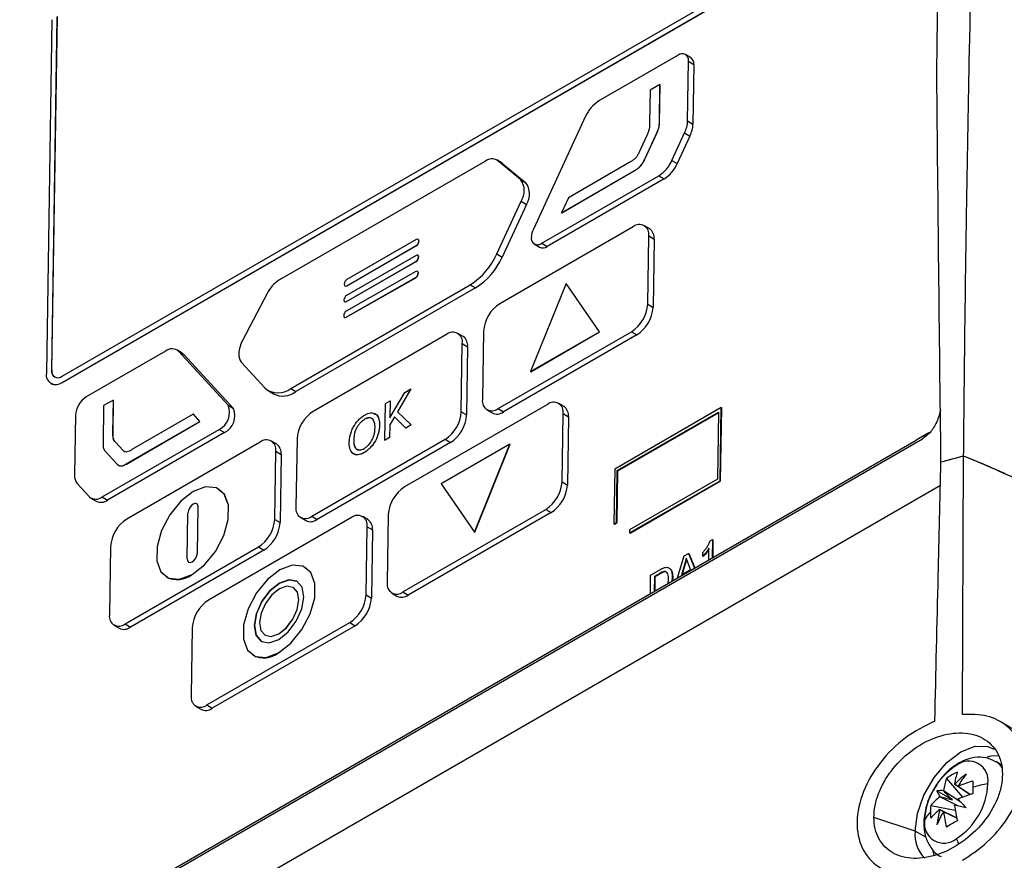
# Model space of a CAD drawing. Header units: millimetres. Extents: x 12 to 1209, y -252 to 1182.
# Tile 40 of 162: x 855 to 920, y 51 to 106. Entities that reach past the tile are written whole.
import ezdxf

# ---------------------------------------------------------------- set-up
doc = ezdxf.new("R2010")
doc.units = ezdxf.units.MM

msp = doc.modelspace()

# ---------------------------------------------------------------- linework, layer by layer
at = {"color": 7, "linetype": 'Continuous', "lineweight": 25}
for p, q in [((857.355, 82.317), (900.488, 107.218)), ((857.361, 82.722), (900.495, 107.623)), ((857.362, 82.313), (900.495, 107.214)), ((857.024, 106.593), (856.666, 83.123)), ((856.673, 83.119), (857.031, 106.588)), ((856.671, 106.389), (856.313, 82.919)), ((898.241, 104.03), (892.985, 100.996)), ((899.095, 103.868), (898.741, 104.079)), ((898.875, 99.674), (898.936, 103.629)), ((898.936, 103.629), (899.289, 103.418)), ((899.289, 103.418), (899.229, 99.463)), ((897.04, 102.086), (896.385, 101.706)), ((897, 99.505), (897.04, 102.086)), ((897.007, 99.5), (897.047, 102.081)), ((897.04, 102.086), (897.047, 102.081)), ((896.385, 101.706), (896.352, 99.537)), ((892.108, 99.977), (888.638, 92.49)), ((897, 99.505), (897.007, 99.5)), ((898.875, 99.674), (899.229, 99.463)), ((896.168, 98.701), (895.633, 97.548)), ((896.031, 97.141), (896.852, 98.913)), ((896.038, 97.137), (896.859, 98.909)), ((896.852, 98.913), (896.859, 98.909)), ((897.835, 97.052), (898.674, 98.87)), ((898.674, 98.87), (899.028, 98.658)), ((899.028, 98.658), (898.188, 96.841)), ((885.452, 97.007), (871.78, 89.115)), ((886.556, 96.87), (886.203, 97.081)), ((887.793, 95.779), (886.263, 97.039)), ((886.263, 97.039), (886.616, 96.828)), ((886.556, 96.87), (886.616, 96.828)), ((886.616, 96.828), (888.146, 95.568)), ((895.032, 96.922), (890.963, 94.57)), ((896.031, 97.141), (896.038, 97.137)), ((897.835, 97.052), (898.188, 96.841)), ((890.512, 93.579), (895.388, 96.394)), ((890.519, 93.575), (895.396, 96.39)), ((895.388, 96.394), (895.396, 96.39)), ((887.793, 95.779), (888.146, 95.568)), ((889.198, 91.551), (896.957, 96.03)), ((897.31, 95.819), (889.551, 91.34)), ((896.957, 96.03), (897.31, 95.819)), ((886.211, 90.844), (887.824, 94.343)), ((888.178, 94.132), (886.564, 90.633)), ((887.824, 94.343), (888.178, 94.132)), ((890.963, 94.57), (890.512, 93.579)), ((890.512, 93.579), (890.519, 93.575)), ((895.257, 92.64), (886.407, 87.531)), ((896.362, 92.503), (896.008, 92.714)), ((880.867, 91.795), (876.257, 89.134)), ((880.995, 91.803), (880.988, 91.807)), ((881.034, 91.683), (881.034, 91.699)), ((881.034, 91.699), (881.041, 91.695)), ((881.034, 91.683), (881.041, 91.679)), ((881.041, 91.679), (881.041, 91.695)), ((888.697, 91.502), (889.05, 91.291)), ((889.198, 91.551), (889.551, 91.34)), ((896.23, 87.506), (896.3, 92.039)), ((896.3, 92.039), (896.653, 91.827)), ((896.653, 91.827), (896.584, 87.295)), ((876.251, 88.729), (880.861, 91.391)), ((876.258, 88.725), (880.868, 91.386)), ((880.861, 91.391), (880.868, 91.386)), ((886.211, 90.844), (886.564, 90.633)), ((876.235, 87.677), (880.845, 90.339)), ((880.851, 90.743), (876.241, 88.082)), ((876.242, 87.673), (880.852, 90.334)), ((880.845, 90.339), (880.852, 90.334)), ((880.979, 90.751), (880.972, 90.755)), ((881.018, 90.631), (881.018, 90.647)), ((881.018, 90.647), (881.025, 90.643)), ((881.018, 90.631), (881.025, 90.627)), ((881.025, 90.627), (881.025, 90.643)), ((880.831, 89.672), (876.221, 87.043)), ((880.957, 89.679), (880.95, 89.684)), ((880.996, 89.558), (880.996, 89.574)), ((880.996, 89.574), (881.003, 89.57)), ((880.996, 89.558), (881.003, 89.554)), ((881.003, 89.554), (881.003, 89.57)), ((876.212, 86.637), (880.822, 89.266)), ((876.219, 86.633), (880.829, 89.262)), ((880.822, 89.266), (880.829, 89.262)), ((872.53, 81.913), (884.453, 88.797)), ((884.807, 88.585), (872.883, 81.702)), ((876.084, 88.842), (876.084, 88.825)), ((876.131, 88.717), (876.138, 88.713)), ((876.251, 88.729), (876.258, 88.725)), ((884.453, 88.797), (884.807, 88.585)), ((890.807, 88.872), (888.455, 83.03)), ((893.02, 85.665), (890.807, 88.872)), ((890.807, 88.872), (890.814, 88.868)), ((893.027, 85.661), (890.814, 88.868)), ((870.96, 88.209), (869.348, 85.137)), ((876.068, 87.79), (876.068, 87.773)), ((876.115, 87.665), (876.122, 87.661)), ((876.235, 87.677), (876.242, 87.673)), ((896.23, 87.506), (896.584, 87.295)), ((876.047, 86.752), (876.047, 86.735)), ((876.093, 86.626), (876.1, 86.622)), ((876.212, 86.637), (876.219, 86.633)), ((885.328, 85.705), (885.259, 81.172)), ((886.301, 80.571), (895.151, 85.68)), ((888.455, 83.03), (893.02, 85.665)), ((888.462, 83.025), (893.027, 85.661)), ((893.02, 85.665), (893.027, 85.661)), ((895.151, 85.68), (895.505, 85.469)), ((882.88, 85.495), (874.029, 80.386)), ((883.984, 85.357), (883.631, 85.569)), ((895.505, 85.469), (886.654, 80.36)), ((864.222, 84.392), (858.966, 81.358)), ((865.326, 84.254), (864.973, 84.465)), ((868.385, 80.798), (865.083, 84.376)), ((865.083, 84.376), (865.436, 84.165)), ((883.853, 80.361), (883.922, 84.893)), ((883.922, 84.893), (884.275, 84.682)), ((884.275, 84.682), (884.206, 80.15)), ((865.436, 84.165), (868.738, 80.587)), ((856.673, 83.119), (856.666, 83.123)), ((869.269, 83.633), (870.804, 81.95)), ((888.455, 83.03), (888.462, 83.025)), ((856.604, 82.244), (856.611, 82.24)), ((857.355, 82.317), (857.362, 82.313)), ((871.028, 81.766), (871.382, 81.555)), ((872.53, 81.913), (872.883, 81.702)), ((880.514, 81.883), (879.612, 80.357)), ((880.514, 81.883), (879.612, 80.357)), ((880.104, 81.647), (880.514, 81.883)), ((880.514, 81.883), (880.514, 81.883)), ((860.769, 81.145), (860.114, 80.769)), ((860.735, 78.976), (860.769, 81.145)), ((860.742, 78.972), (860.776, 81.141)), ((860.769, 81.145), (860.776, 81.141)), ((878.827, 80.91), (879.127, 81.083)), ((879.109, 79.964), (880.104, 81.647)), ((879.127, 81.083), (879.109, 79.964)), ((879.127, 81.082), (879.11, 79.965)), ((879.127, 81.083), (879.127, 81.082)), ((860.114, 80.769), (860.075, 78.188)), ((868.385, 80.798), (868.738, 80.587)), ((878.79, 78.482), (878.827, 80.91)), ((889.572, 80.848), (880.087, 75.372)), ((885.55, 80.497), (885.904, 80.286)), ((886.301, 80.571), (886.654, 80.36)), ((890.676, 80.71), (890.323, 80.921)), ((901.106, 80.646), (894.035, 76.564)), ((901.032, 75.79), (901.106, 80.646)), ((901.067, 75.769), (901.141, 80.625)), ((901.106, 80.646), (901.141, 80.625)), ((858.247, 80.14), (858.186, 76.185)), ((866.068, 80.199), (861.998, 77.852)), ((866.496, 79.715), (866.068, 80.199)), ((866.068, 80.199), (866.075, 80.194)), ((866.503, 79.711), (866.075, 80.194)), ((877.44, 79.862), (877.44, 79.862)), ((879.419, 80.03), (879.102, 79.495)), ((879.419, 80.03), (879.103, 79.495)), ((880.162, 79.274), (879.419, 80.03)), ((879.612, 80.357), (880.532, 79.486)), ((879.612, 80.357), (880.531, 79.487)), ((879.612, 80.357), (879.612, 80.357)), ((883.853, 80.361), (884.206, 80.15)), ((890.545, 75.714), (890.614, 80.246)), ((890.614, 80.246), (890.967, 80.035)), ((890.967, 80.035), (890.898, 75.503)), ((894.209, 76.464), (900.926, 80.342)), ((894.244, 76.442), (900.925, 80.3)), ((900.926, 80.342), (900.858, 75.89)), ((860.027, 74.711), (867.786, 79.19)), ((861.62, 76.9), (866.496, 79.715)), ((861.627, 76.896), (866.503, 79.711)), ((866.496, 79.715), (866.503, 79.711)), ((867.786, 79.19), (868.139, 78.979)), ((878.428, 79.472), (878.429, 79.472)), ((879.102, 79.495), (879.089, 78.655)), ((879.103, 79.495), (879.09, 78.654)), ((879.102, 79.495), (879.103, 79.495)), ((880.531, 79.487), (880.162, 79.274)), ((880.162, 79.274), (880.163, 79.274)), ((880.532, 79.486), (880.163, 79.274)), ((880.531, 79.487), (880.532, 79.486)), ((780.965, 1.502), (914.462, 78.569)), ((782.739, 2.677), (914.047, 78.479)), ((868.139, 78.979), (860.38, 74.5)), ((860.735, 78.976), (860.742, 78.972)), ((871.607, 78.212), (871.253, 78.423)), ((872.95, 78.559), (872.881, 74.027)), ((873.923, 73.425), (882.774, 78.535)), ((876.714, 78.451), (876.715, 78.451)), ((879.089, 78.655), (878.79, 78.482)), ((878.79, 78.482), (878.791, 78.482)), ((879.09, 78.654), (878.791, 78.482)), ((879.089, 78.655), (879.09, 78.654)), ((882.774, 78.535), (883.127, 78.323)), ((914.894, 78.969), (914.047, 78.479)), ((914.462, 78.569), (914.894, 78.969)), ((861.407, 77.79), (860.897, 78.34)), ((860.897, 78.34), (860.904, 78.336)), ((861.414, 77.786), (860.904, 78.336)), ((861.407, 77.79), (861.414, 77.786)), ((870.502, 78.349), (861.652, 73.24)), ((883.127, 78.323), (874.277, 73.214)), ((887.086, 78.214), (882.521, 75.579)), ((884.735, 72.372), (887.086, 78.214)), ((884.742, 72.368), (887.094, 78.21)), ((887.086, 78.214), (887.094, 78.21)), ((860.208, 77.759), (860.989, 76.912)), ((871.475, 73.215), (871.544, 77.748)), ((871.544, 77.748), (871.898, 77.537)), ((871.898, 77.537), (871.829, 73.004)), ((877.403, 77.65), (877.404, 77.65)), ((917.112, 60.277), (917.196, 77.437)), ((861.62, 76.9), (861.627, 76.896)), ((894.035, 76.564), (893.979, 72.922)), ((894.156, 73.024), (894.209, 76.464)), ((894.209, 76.464), (894.244, 76.442)), ((894.192, 73.003), (894.244, 76.442)), ((900.858, 75.89), (895.025, 72.523)), ((779.742, -2.968), (915.652, 75.491)), ((779.742, -2.968), (915.652, 75.491)), ((858.366, 75.6), (859.165, 74.729)), ((867.768, 75.233), (867.767, 75.234)), ((882.521, 75.579), (884.735, 72.372)), ((890.545, 75.714), (890.898, 75.503)), ((895.022, 72.32), (901.032, 75.79)), ((895.057, 72.299), (901.067, 75.769)), ((901.032, 75.79), (901.067, 75.769)), ((859.276, 74.637), (859.629, 74.426)), ((860.027, 74.711), (860.38, 74.5)), ((866.052, 74.226), (866.053, 74.225)), ((866.293, 74.249), (866.293, 74.249)), ((866.339, 70.989), (866.386, 74.033)), ((879.981, 68.412), (889.466, 73.887)), ((889.466, 73.887), (889.819, 73.676)), ((865.661, 70.597), (865.707, 73.641)), ((865.661, 70.596), (865.708, 73.641)), ((865.707, 73.641), (865.708, 73.641)), ((876.56, 73.336), (867.076, 67.861)), ((871.475, 73.215), (871.829, 73.004)), ((873.173, 73.352), (873.526, 73.14)), ((873.923, 73.425), (874.277, 73.214)), ((877.664, 73.199), (877.311, 73.41)), ((879.008, 73.546), (878.939, 69.014)), ((889.819, 73.676), (880.335, 68.201)), ((877.533, 68.202), (877.602, 72.735)), ((877.602, 72.735), (877.956, 72.523)), ((893.979, 72.922), (894.156, 73.024)), ((893.979, 72.922), (894.015, 72.901)), ((894.015, 72.901), (894.192, 73.003)), ((894.156, 73.024), (894.192, 73.003)), ((877.956, 72.523), (877.887, 67.991)), ((884.735, 72.372), (884.742, 72.368)), ((895.025, 72.523), (895.022, 72.32)), ((895.022, 72.32), (895.057, 72.299)), ((900.377, 71.802), (900.523, 71.887)), ((900.523, 71.887), (900.504, 70.662)), ((900.523, 71.887), (900.558, 71.866)), ((860.573, 71.414), (860.504, 66.882)), ((861.546, 66.28), (870.396, 71.389)), ((870.396, 71.389), (870.75, 71.178)), ((900.278, 70.531), (900.29, 71.309)), ((900.558, 71.866), (900.54, 70.682)), ((870.75, 71.178), (861.899, 66.069)), ((865.661, 70.597), (865.661, 70.596)), ((898.205, 69.334), (898.649, 70.805)), ((898.649, 70.805), (898.93, 70.967)), ((898.93, 70.967), (899.336, 69.987)), ((898.93, 70.967), (898.965, 70.946)), ((898.965, 70.946), (899.358, 70)), ((899.877, 70.775), (899.881, 71.015)), ((899.877, 70.775), (899.913, 70.754)), ((865.754, 70.381), (865.755, 70.38)), ((873.509, 70.037), (873.508, 70.038)), ((897.592, 70.022), (897.628, 70.001)), ((898.659, 70.209), (898.47, 69.544)), ((898.695, 70.188), (898.519, 69.573)), ((898.659, 70.209), (898.695, 70.188)), ((899.073, 69.893), (898.91, 70.325)), ((864.28, 69.396), (864.28, 69.396)), ((865.981, 69.563), (865.982, 69.563)), ((896.402, 68.294), (896.421, 69.519)), ((896.421, 69.519), (897.026, 69.868)), ((896.667, 69.429), (896.652, 68.437)), ((897.025, 69.636), (896.667, 69.429)), ((896.667, 69.429), (896.702, 69.408)), ((896.702, 69.408), (896.688, 68.458)), ((897.06, 69.615), (896.702, 69.408)), ((897.025, 69.636), (897.06, 69.615)), ((897.317, 69.763), (897.352, 69.742)), ((897.856, 69.355), (897.825, 69.115)), ((897.856, 69.355), (897.892, 69.334)), ((897.892, 69.334), (897.866, 69.139)), ((898.47, 69.544), (899.073, 69.893)), ((871.793, 68.996), (871.793, 68.996)), ((872.709, 68.698), (872.708, 68.699)), ((872.955, 69.11), (872.954, 69.111)), ((897.585, 68.976), (897.607, 69.216)), ((877.533, 68.202), (877.887, 67.991)), ((879.23, 68.339), (879.584, 68.127)), ((879.981, 68.412), (880.335, 68.201)), ((860.795, 66.206), (861.148, 65.995)), ((861.546, 66.28), (861.899, 66.069)), ((865.997, 66.035), (865.927, 61.502)), ((866.97, 60.901), (876.454, 66.376)), ((876.807, 66.165), (867.323, 60.69)), ((876.454, 66.376), (876.807, 66.165)), ((870.82, 65.539), (870.821, 65.539)), ((871.741, 65.63), (871.742, 65.629)), ((870.574, 65.127), (870.575, 65.127)), ((870.02, 64.2), (870.021, 64.2)), ((871.722, 64.367), (871.723, 64.367)), ((866.219, 60.827), (866.572, 60.616)), ((866.97, 60.901), (867.323, 60.69)), ((924.303, 56.962), (919.686, 59.761)), ((919.548, 57.027), (919.336, 57.15)), ((919.754, 56.878), (919.548, 57.027)), ((916.049, 56.027), (917.129, 54.782)), ((917.633, 54.946), (916.591, 55.649)), ((916.606, 55.647), (916.83, 55.507)), ((916.459, 54.596), (915.417, 55.198)), ((915.862, 55.228), (916.999, 54.462)), ((916.84, 55.505), (917.649, 54.952)), ((916.847, 54.195), (915.613, 54.797)), ((915.015, 54.236), (916.633, 53.923)), ((915.613, 53.956), (916.743, 53.405)), ((915.92, 53.784), (915.622, 53.944)), ((916.746, 53.388), (915.862, 53.812)), ((913.974, 52.518), (911.236, 53.43)), ((914.68, 52.138), (913.974, 52.518))]:
    msp.add_line(p, q, dxfattribs=at)
at = {"color": 7, "linetype": 'Continuous', "lineweight": 25, "flags": 128}
for points in [[(865.326, 84.254), (865.359, 84.233), (865.436, 84.165)], [(865.981, 69.563), (866.806, 70.204), (867.537, 71.099), (868.084, 72.141), (868.384, 73.204), (868.398, 74.16), (868.126, 74.893), (867.601, 75.315), (866.885, 75.375), (866.065, 75.067)], [(865.982, 69.563), (866.807, 70.204), (867.537, 71.099), (868.085, 72.141), (868.384, 73.204), (868.399, 74.159), (868.127, 74.892), (867.768, 75.233)], [(866.065, 75.067), (865.24, 74.426), (864.51, 73.531), (863.962, 72.489), (863.663, 71.426), (863.648, 70.47), (863.92, 69.737), (864.446, 69.315), (865.162, 69.255), (865.981, 69.563)], [(865.661, 70.597), (865.684, 70.463), (865.756, 70.38), (865.865, 70.359), (865.994, 70.404), (866.125, 70.509), (866.236, 70.657), (866.311, 70.825), (866.339, 70.989)], [(865.661, 70.596), (865.685, 70.463), (865.755, 70.38)], [(871.722, 64.367), (872.547, 65.008), (873.277, 65.903), (873.825, 66.945), (874.125, 68.008), (874.139, 68.964), (873.867, 69.697), (873.342, 70.119), (872.626, 70.179), (871.806, 69.871)], [(871.723, 64.367), (872.548, 65.008), (873.278, 65.903), (873.826, 66.945), (874.125, 68.008), (874.14, 68.963), (873.868, 69.696), (873.509, 70.037)], [(871.806, 69.871), (870.981, 69.23), (870.251, 68.335), (869.703, 67.293), (869.404, 66.23), (869.389, 65.274), (869.661, 64.541), (870.187, 64.119), (870.902, 64.059), (871.722, 64.367)], [(871.793, 68.996), (871.163, 68.491), (870.624, 67.777), (870.259, 66.963), (870.124, 66.172), (870.238, 65.525), (870.584, 65.122), (871.11, 65.022), (871.736, 65.241)], [(870.575, 65.127), (870.238, 65.525), (870.124, 66.171), (870.26, 66.962), (870.625, 67.776), (871.164, 68.491), (871.793, 68.996)], [(871.736, 65.241), (872.365, 65.747), (872.904, 66.461), (873.269, 67.275), (873.405, 68.066), (873.291, 68.712), (872.944, 69.116), (872.418, 69.216), (871.793, 68.996)], [(871.741, 65.63), (872.241, 66.031), (872.668, 66.597), (872.958, 67.243), (873.065, 67.87), (872.975, 68.383), (872.7, 68.703), (872.283, 68.782), (871.787, 68.608)], [(871.742, 65.629), (872.242, 66.03), (872.669, 66.597), (872.958, 67.243), (873.066, 67.87), (872.976, 68.382), (872.709, 68.698)], [(871.793, 68.996), (872.419, 69.216), (872.945, 69.116), (872.955, 69.11)], [(871.787, 68.608), (871.287, 68.207), (870.86, 67.641), (870.571, 66.995), (870.463, 66.368), (870.553, 65.855), (870.828, 65.535), (871.245, 65.456), (871.741, 65.63)], [(870.821, 65.539), (870.829, 65.534), (871.246, 65.455), (871.742, 65.629)], [(913.974, 52.518), (914.123, 53.689), (914.555, 54.918), (915.228, 56.084), (916.076, 57.073), (917.017, 57.787), (917.957, 58.158), (918.805, 58.149), (919.22, 57.968)], [(919.561, 57.536), (919.006, 57.498), (918.759, 57.435)], [(919.754, 56.758), (919.6, 56.946), (919.333, 57.152)], [(915.145, 51.21), (915.219, 50.94), (915.234, 50.896)]]:
    msp.add_lwpolyline(points, dxfattribs=at)
at = {"color": 7, "linetype": 'Continuous', "lineweight": 25}
for centre, radius, start, end in [((898.515, 103.704), 0.427, 349.93235, 130.072), ((898.802, 103.475), 0.49, 353.32009, 53.34745), ((894.223, 99.044), 2.312, 122.3944, 156.19401), ((896.839, 99.756), 2.038, 334.22232, 357.69575), ((897.193, 99.545), 2.038, 334.22232, 357.69575), ((885.88, 96.445), 0.707, 57.21678, 127.26501), ((895.717, 97.983), 2.313, 302.39992, 336.26944), ((896.071, 97.772), 2.313, 302.39992, 336.26944), ((886.776, 95.039), 1.258, 326.44334, 36.05417), ((887.129, 94.828), 1.258, 326.44334, 36.05417), ((889.861, 91.897), 1.36, 154.14061, 177.68777), ((895.669, 92.15), 0.64, 349.93235, 130.072), ((895.923, 91.913), 0.735, 353.32009, 53.34745), ((880.66, 91.707), 0.375, 302.47915, 356.36115), ((880.933, 91.717), 0.102, 349.93235, 130.072), ((880.667, 91.702), 0.375, 302.47915, 356.36115), ((880.924, 91.708), 0.118, 353.32009, 53.34745), ((888.923, 91.878), 0.427, 169.93235, 310.072), ((881.974, 92.703), 4.627, 302.40263, 336.30656), ((889.261, 91.716), 0.474, 243.6014, 307.61869), ((880.644, 90.655), 0.375, 302.47915, 356.36115), ((880.917, 90.665), 0.102, 349.93235, 130.072), ((880.651, 90.65), 0.375, 302.47915, 356.36115), ((880.908, 90.656), 0.118, 353.32009, 53.34745), ((882.327, 92.492), 4.627, 302.40263, 336.30656), ((880.622, 89.583), 0.375, 302.28102, 356.16051), ((880.629, 89.579), 0.375, 302.28102, 356.16051), ((880.896, 89.593), 0.102, 349.30727, 129.45775), ((880.886, 89.584), 0.118, 352.98989, 53.20267), ((872.987, 87.196), 2.267, 122.17829, 153.44935), ((876.458, 88.818), 0.375, 122.47915, 176.36115), ((876.185, 88.808), 0.102, 169.93235, 310.072), ((876.188, 88.819), 0.117, 244.61943, 306.60067), ((876.169, 87.755), 0.102, 169.93235, 310.072), ((876.442, 87.766), 0.375, 122.47915, 176.36115), ((876.172, 87.767), 0.117, 244.61943, 306.60067), ((876.421, 86.726), 0.375, 122.4971, 176.14382), ((876.334, 86.844), 0.229, 119.69752, 119.99755), ((887.664, 85.556), 2.341, 122.47915, 176.36115), ((893.894, 87.655), 2.341, 302.47915, 356.36115), ((894.248, 87.444), 2.341, 302.47915, 356.36115), ((876.147, 86.716), 0.102, 169.30727, 309.45775), ((876.151, 86.727), 0.116, 244.48339, 306.26465), ((883.292, 85.005), 0.64, 349.93235, 130.072), ((871.2, 84.12), 2.112, 151.22309, 177.4004), ((883.545, 84.767), 0.735, 353.32009, 53.34745), ((864.643, 83.863), 0.676, 49.38571, 128.49233), ((869.925, 84.153), 0.838, 175.7178, 218.44067), ((857.086, 83.049), 0.427, 169.93235, 310.072), ((857.16, 83.062), 0.49, 173.32009, 233.34745), ((856.943, 82.807), 0.64, 169.93235, 310.072), ((856.925, 82.901), 0.733, 244.61943, 306.60067), ((871.689, 82.969), 1.35, 229.03891, 308.54439), ((872.012, 82.851), 1.442, 244.05516, 307.16494), ((859.804, 80.041), 1.561, 122.47915, 176.36115), ((885.889, 81.061), 0.64, 169.93235, 310.072), ((867.202, 80.323), 1.275, 297.28192, 21.88249), ((867.555, 80.112), 1.275, 297.28192, 21.88249), ((875.287, 78.411), 2.341, 122.47915, 176.36115), ((889.984, 80.358), 0.64, 349.93235, 130.072), ((890.237, 80.12), 0.735, 353.32009, 53.34745), ((881.517, 80.509), 2.341, 302.47915, 356.36115), ((881.87, 80.298), 2.341, 302.47915, 356.36115), ((886.22, 80.923), 0.712, 243.6014, 307.61869), ((870.914, 77.86), 0.64, 349.93235, 130.072), ((871.168, 77.622), 0.735, 353.32009, 53.34745), ((859.021, 76.122), 0.837, 175.70353, 218.53633), ((881.344, 73.398), 2.341, 122.47915, 176.36115), ((888.209, 75.862), 2.341, 302.47915, 356.36115), ((888.562, 75.651), 2.341, 302.47915, 356.36115), ((859.606, 75.239), 0.675, 229.15364, 308.52719), ((859.945, 75.075), 0.721, 244.06329, 307.15681), ((866.455, 73.594), 0.749, 122.47915, 176.36115), ((866.455, 73.593), 0.749, 122.47915, 176.36115), ((866.184, 74.069), 0.205, 349.93235, 130.072), ((866.193, 74.037), 0.234, 64.61943, 126.60067), ((873.511, 73.915), 0.64, 169.93235, 310.072), ((862.909, 71.265), 2.341, 122.47915, 176.36115), ((869.139, 73.364), 2.341, 302.47915, 356.36115), ((873.842, 73.778), 0.712, 243.6014, 307.61869), ((876.972, 72.846), 0.64, 349.93235, 130.072), ((877.226, 72.609), 0.735, 353.32009, 53.34745), ((869.493, 73.153), 2.341, 302.47915, 356.36115), ((864.999, 70.826), 1.601, 243.32872, 307.89137), ((879.569, 68.902), 0.64, 169.93235, 310.072), ((875.197, 68.351), 2.341, 302.47915, 356.36115), ((875.55, 68.14), 2.341, 302.47915, 356.36115), ((879.9, 68.765), 0.712, 243.6014, 307.61869), ((868.333, 65.886), 2.341, 122.47915, 176.36115), ((861.134, 66.77), 0.64, 169.93235, 310.072), ((861.465, 66.632), 0.712, 243.6014, 307.61869), ((870.74, 65.63), 1.601, 243.32872, 307.89137), ((866.558, 61.391), 0.64, 169.93235, 310.072), ((866.889, 61.253), 0.712, 243.6014, 307.61869), ((919.167, 53.033), 4.569, 122.60548, 177.39452), ((917.525, 55.876), 1.298, 350.78596, 129.20329), ((917.092, 56.637), 0.459, 120.25219, 147.71904), ((918.564, 52.512), 4.322, 114.41448, 125.58014), ((920.536, 55.149), 3.977, 160.94251, 172.7771), ((921.414, 51.014), 6.677, 127.3542, 136.05953), ((923.78, 51.501), 8.026, 143.08991, 149.97661), ((919.808, 54.728), 3.977, 160.94251, 172.7771), ((916.548, 55.258), 0.394, 81.61703, 83.82756), ((914.243, 55.876), 4.569, 302.60548, 357.39452), ((919.963, 48.261), 7.888, 105.83196, 113.32458), ((929.622, 55.448), 11.818, 178.04742, 180.0292), ((920.357, 46.457), 9.34, 99.55111, 105.8614), ((915.676, 53.479), 1.739, 84.36132, 98.59216), ((917.036, 55.832), 1.739, 201.39277, 215.62609), ((917.157, 54.203), 1.652, 141.62597, 142.47561), ((916.522, 55.273), 0.394, 36.16344, 38.37367), ((919.963, 47.42), 7.888, 105.83196, 113.32458), ((931.797, 55.447), 13.992, 180.0237, 181.79439), ((918.018, 51.63), 3.977, 127.22027, 139.05585), ((917.148, 54.188), 1.652, 157.52421, 158.37381), ((915.296, 55.257), 1.652, 321.62597, 322.47561), ((849.108, -235.848), 297.849, 76.75243, 76.90192), ((915.304, 55.273), 1.652, 337.52421, 338.37381), ((1131.393, 255.362), 293.813, 223.09094, 223.24249), ((917.22, 51.892), 2.944, 139.1012, 152.73659), ((919.198, 53.821), 4.204, 174.33898, 180.02534), ((919.442, 53.822), 4.448, 180.02696, 185.50372), ((918.018, 50.789), 3.977, 127.22027, 139.05585), ((922.039, 52.096), 6.677, 163.9403, 172.64573), ((922.799, 49.804), 8.025, 150.02336, 156.91043), ((915.931, 54.188), 0.394, 216.16344, 218.37367), ((915.905, 54.203), 0.394, 261.61703, 263.82756), ((923.697, 54.728), 7.888, 186.67283, 194.16595), ((924.425, 55.149), 7.888, 186.67283, 194.16595), ((915.884, 53.033), 1.298, 170.78596, 309.20329), ((922.849, 41.858), 12.881, 118.12666, 121.86797), ((916.174, 52.298), 2.211, 174.30385, 225.11561), ((918.774, 52.799), 2.208, 200.48656, 210.13229)]:
    msp.add_arc(centre, radius, start, end, dxfattribs=at)
for points, knots in [([(920.563, 182.846), (920.039, 182.679), (918.99, 182.344), (917.421, 181.835), (915.852, 181.321), (914.285, 180.802), (912.72, 180.276), (911.156, 179.745), (909.593, 179.208), (908.032, 178.666), (906.473, 178.117), (904.916, 177.563), (903.36, 177.004), (901.806, 176.438), (900.254, 175.867), (898.704, 175.29), (897.157, 174.707), (895.611, 174.118), (894.068, 173.524), (892.527, 172.923), (890.988, 172.317), (889.452, 171.705), (887.919, 171.087), (886.388, 170.463), (884.859, 169.833), (883.334, 169.198), (881.811, 168.556), (880.291, 167.908), (878.775, 167.255), (877.261, 166.596), (875.75, 165.93), (874.243, 165.259), (872.739, 164.582), (871.238, 163.899), (869.741, 163.209), (868.248, 162.514), (866.758, 161.813), (865.271, 161.106), (863.789, 160.393), (862.31, 159.674), (860.835, 158.948), (859.365, 158.217), (857.898, 157.48), (856.436, 156.737), (854.978, 155.987), (853.524, 155.232), (852.075, 154.471), (850.63, 153.703), (849.19, 152.93), (847.754, 152.15), (846.324, 151.365), (844.898, 150.573), (843.477, 149.775), (842.061, 148.972), (840.158, 147.879), (837.786, 146.494), (834.965, 144.809), (832.19, 143.113), (829.459, 141.407), (826.773, 139.689), (824.131, 137.962), (821.534, 136.225), (818.981, 134.48), (816.472, 132.725), (814.008, 130.962), (811.587, 129.192), (809.21, 127.414), (806.877, 125.629), (804.588, 123.837), (802.342, 122.039), (800.139, 120.235), (797.979, 118.426), (795.861, 116.611), (793.786, 114.792), (791.754, 112.969), (789.763, 111.142), (787.815, 109.311), (785.908, 107.476), (784.042, 105.639), (782.216, 103.8), (781.029, 102.568), (780.436, 101.953)], [0, 0, 0, 0, 0.008956, 0.01793, 0.026922, 0.035932, 0.044961, 0.054009, 0.063074, 0.072158, 0.081261, 0.090382, 0.099521, 0.108678, 0.117854, 0.127048, 0.13626, 0.145491, 0.15474, 0.164008, 0.173294, 0.182598, 0.19192, 0.201261, 0.21062, 0.219998, 0.229394, 0.238808, 0.24824, 0.257691, 0.26716, 0.276648, 0.286154, 0.295678, 0.30522, 0.314781, 0.32436, 0.333958, 0.343573, 0.353208, 0.36286, 0.372531, 0.38222, 0.391927, 0.401653, 0.411397, 0.421159, 0.43094, 0.440739, 0.450556, 0.460391, 0.470245, 0.480117, 0.490008, 0.499917, 0.520214, 0.540426, 0.560554, 0.580596, 0.600553, 0.620425, 0.640213, 0.659915, 0.679532, 0.699064, 0.718511, 0.737873, 0.75715, 0.776341, 0.795448, 0.814469, 0.833405, 0.852257, 0.871023, 0.889703, 0.908299, 0.92681, 0.945235, 0.963575, 0.98183, 1, 1, 1, 1]), ([(917.196, 77.437), (917.205, 78.458), (917.231, 81.279), (917.291, 86.672), (917.399, 94.387), (917.578, 104.41), (917.859, 116.723), (918.212, 129.023), (918.601, 140.379), (918.968, 149.874), (919.352, 158.848), (919.748, 167.306), (920.147, 175.251), (920.427, 180.369), (920.563, 182.846)], [0, 0, 0, 0, 0.028657, 0.079183, 0.151578, 0.245844, 0.361986, 0.500008, 0.595168, 0.685596, 0.771295, 0.852262, 0.928497, 1, 1, 1, 1]), ([(913.131, 170.301), (912.631, 170.186), (911.631, 169.956), (910.135, 169.603), (908.645, 169.243), (907.159, 168.876), (905.678, 168.503), (904.202, 168.122), (902.731, 167.734), (901.265, 167.339), (899.803, 166.937), (898.346, 166.528), (896.894, 166.113), (895.447, 165.69), (894.005, 165.26), (892.567, 164.823), (891.135, 164.379), (889.707, 163.928), (888.284, 163.47), (886.866, 163.005), (885.452, 162.533), (884.044, 162.054), (882.64, 161.568), (881.241, 161.075), (879.847, 160.575), (878.458, 160.068), (877.073, 159.553), (875.693, 159.032), (874.318, 158.504), (872.948, 157.968), (871.583, 157.426), (870.222, 156.876), (868.867, 156.319), (867.516, 155.755), (866.17, 155.184), (864.829, 154.606), (863.493, 154.021), (862.161, 153.429), (860.835, 152.829), (859.513, 152.222), (858.196, 151.608), (856.884, 150.987), (855.577, 150.359), (854.275, 149.723), (852.978, 149.08), (851.686, 148.43), (850.398, 147.773), (849.116, 147.108), (847.839, 146.436), (846.566, 145.757), (845.298, 145.071), (844.036, 144.377), (842.778, 143.676), (841.526, 142.967), (839.859, 142.011), (837.787, 140.797), (835.321, 139.31), (832.878, 137.794), (830.455, 136.249), (828.055, 134.675), (825.677, 133.072), (823.322, 131.44), (820.992, 129.78), (818.689, 128.094), (816.412, 126.382), (814.163, 124.645), (811.943, 122.882), (809.75, 121.096), (807.586, 119.284), (805.45, 117.449), (803.343, 115.588), (801.263, 113.704), (799.211, 111.794), (797.186, 109.861), (795.19, 107.903), (793.222, 105.92), (791.282, 103.914), (789.369, 101.883), (787.485, 99.827), (785.627, 97.749), (784.413, 96.345), (783.805, 95.642)], [0, 0, 0, 0, 0.0094984, 0.0189904, 0.0284764, 0.0379565, 0.047431, 0.0569002, 0.0663642, 0.0758234, 0.085278, 0.0947282, 0.1041743, 0.1136166, 0.1230553, 0.1324906, 0.1419228, 0.1513522, 0.1607789, 0.1702033, 0.1796257, 0.1890462, 0.1984651, 0.2078826, 0.2172991, 0.2267148, 0.2361298, 0.2455446, 0.2549593, 0.2643741, 0.2737895, 0.2832055, 0.2926224, 0.3020406, 0.3114602, 0.3208816, 0.3303049, 0.3397305, 0.3491585, 0.3585894, 0.3680232, 0.3774604, 0.386901, 0.3963455, 0.4057941, 0.415247, 0.4247045, 0.4341669, 0.4436345, 0.4531074, 0.4625861, 0.4720706, 0.4815615, 0.4910588, 0.5005628, 0.5196448, 0.5387465, 0.5578702, 0.5770181, 0.5961926, 0.6153958, 0.634628, 0.6538662, 0.6731026, 0.692335, 0.7115617, 0.7307805, 0.7499895, 0.7691885, 0.7883846, 0.8075805, 0.8267784, 0.8459805, 0.8651888, 0.8844054, 0.9036326, 0.9228724, 0.942127, 0.9613984, 0.9806887, 1, 1, 1, 1]), ([(786.855, 93.88), (790.873, 98.285), (795.071, 102.538), (803.823, 110.734), (808.378, 114.677), (815.482, 120.358), (817.896, 122.213), (822.813, 125.843), (825.316, 127.617), (832.942, 132.807), (838.165, 136.077), (854.238, 145.333), (865.494, 150.763), (889.069, 160.179), (901.387, 164.164), (914.252, 167.423)], [0, 0, 0, 0, 0.125, 0.125, 0.25, 0.25, 0.3125, 0.3125, 0.375, 0.375, 0.5, 0.5, 0.75, 0.75, 1, 1, 1, 1]), ([(915.413, 102.658), (915.429, 104.021), (915.461, 106.749), (915.515, 110.833), (915.573, 114.913), (915.635, 118.987), (915.701, 123.057), (915.772, 127.123), (915.847, 131.183), (915.926, 135.238), (916.009, 139.289), (916.096, 143.334), (916.188, 147.375), (916.284, 151.411), (916.384, 155.442), (916.488, 159.468), (916.596, 163.49), (916.672, 166.166), (916.71, 167.505)], [0, 0, 0, 0, 0.0624294, 0.1248672, 0.1873134, 0.2497685, 0.3122325, 0.3747058, 0.4371886, 0.4996811, 0.5621835, 0.6246962, 0.6872193, 0.7497531, 0.8122979, 0.8748538, 0.9374211, 1, 1, 1, 1]), ([(916.609, 163.362), (914.626, 162.863), (910.37, 161.792), (902.67, 159.613), (893.932, 156.877), (884.524, 153.546), (873.353, 149.151), (860.334, 143.262), (846.584, 135.912), (834.272, 128.3), (823.267, 120.562), (814.052, 113.215), (806.408, 106.463), (800.403, 100.697), (795.247, 95.369), (792.241, 92.004), (790.916, 90.52)], [0, 0, 0, 0, 0.038714, 0.083103, 0.152768, 0.214947, 0.277178, 0.388496, 0.499115, 0.592474, 0.685631, 0.778824, 0.840468, 0.902299, 0.95692, 1, 1, 1, 1]), ([(896.352, 99.537), (896.35, 99.407), (896.347, 99.274), (896.305, 99.065), (896.285, 98.993), (896.233, 98.846), (896.201, 98.774), (896.168, 98.701)], [0, 0, 0, 0, 0.5, 0.5, 0.75, 0.75, 1, 1, 1, 1]), ([(896.852, 98.913), (896.899, 99.014), (896.936, 99.116), (896.986, 99.318), (896.999, 99.413), (897, 99.505)], [0, 0, 0, 0, 0.5, 0.5, 1, 1, 1, 1]), ([(896.859, 98.909), (896.906, 99.01), (896.943, 99.112), (896.993, 99.313), (897.006, 99.409), (897.007, 99.5)], [0, 0, 0, 0, 0.5, 0.5, 1, 1, 1, 1]), ([(895.633, 97.548), (895.599, 97.476), (895.563, 97.405), (895.477, 97.271), (895.426, 97.208), (895.318, 97.106), (895.26, 97.064), (895.146, 96.988), (895.089, 96.955), (895.032, 96.922)], [0, 0, 0, 0, 0.25, 0.25, 0.5, 0.5, 0.75, 0.75, 1, 1, 1, 1]), ([(895.388, 96.394), (895.452, 96.431), (895.515, 96.471), (895.639, 96.568), (895.701, 96.625), (895.814, 96.755), (895.865, 96.829), (895.955, 96.982), (895.994, 97.061), (896.031, 97.141)], [0, 0, 0, 0, 0.25, 0.25, 0.5, 0.5, 0.75, 0.75, 1, 1, 1, 1]), ([(895.396, 96.39), (895.459, 96.427), (895.522, 96.467), (895.646, 96.563), (895.708, 96.62), (895.821, 96.751), (895.872, 96.825), (895.962, 96.978), (896.001, 97.057), (896.038, 97.137)], [0, 0, 0, 0, 0.25, 0.25, 0.5, 0.5, 0.75, 0.75, 1, 1, 1, 1]), ([(915.652, 80.444), (915.572, 80.155), (915.426, 79.631), (914.968, 78.935), (914.626, 78.687), (914.462, 78.569)], [0, 0, 0, 0, 0.390214, 0.707706, 1, 1, 1, 1]), ([(876.415, 78.282), (876.418, 78.364), (876.421, 78.446), (876.441, 78.617), (876.456, 78.704), (876.499, 78.883), (876.526, 78.973), (876.594, 79.155), (876.636, 79.245), (876.777, 79.509), (876.896, 79.675), (877.092, 79.882), (877.161, 79.943), (877.301, 80.053), (877.371, 80.098), (877.442, 80.141)], [0, 0, 0, 0, 0.125, 0.125, 0.25, 0.25, 0.375, 0.375, 0.5, 0.5, 0.75, 0.75, 0.875, 0.875, 1, 1, 1, 1]), ([(877.44, 79.862), (877.386, 79.83), (877.333, 79.794), (877.228, 79.709), (877.177, 79.66), (877.08, 79.552), (877.035, 79.493), (876.95, 79.369), (876.911, 79.304), (876.813, 79.103), (876.773, 78.963), (876.726, 78.7), (876.718, 78.574), (876.714, 78.451)], [0, 0, 0, 0, 0.125, 0.125, 0.25, 0.25, 0.375, 0.375, 0.5, 0.5, 0.75, 0.75, 1, 1, 1, 1]), ([(877.44, 79.862), (877.387, 79.83), (877.334, 79.794), (877.229, 79.708), (877.178, 79.66), (877.081, 79.552), (877.035, 79.493), (876.951, 79.369), (876.911, 79.304), (876.813, 79.102), (876.774, 78.963), (876.726, 78.699), (876.718, 78.574), (876.715, 78.451)], [0, 0, 0, 0, 0.125, 0.125, 0.25, 0.25, 0.375, 0.375, 0.5, 0.5, 0.75, 0.75, 1, 1, 1, 1]), ([(877.982, 79.826), (877.965, 79.857), (877.91, 79.959), (877.708, 79.981), (877.53, 79.901), (877.44, 79.862)], [0, 0, 0, 0, 0.180301, 0.590057, 1, 1, 1, 1]), ([(878.129, 79.302), (878.13, 79.42), (878.122, 79.532), (878.073, 79.73), (878.032, 79.815), (877.912, 79.934), (877.83, 79.962), (877.692, 79.958), (877.643, 79.948), (877.543, 79.916), (877.491, 79.89), (877.44, 79.862)], [0, 0, 0, 0, 0.25, 0.25, 0.5, 0.5, 0.75, 0.75, 0.875, 0.875, 1, 1, 1, 1]), ([(877.442, 80.141), (877.512, 80.18), (877.581, 80.215), (877.717, 80.263), (877.784, 80.28), (877.974, 80.297), (878.09, 80.272), (878.27, 80.139), (878.334, 80.034), (878.394, 79.844), (878.408, 79.775), (878.426, 79.629), (878.428, 79.551), (878.428, 79.472)], [0, 0, 0, 0, 0.125, 0.125, 0.25, 0.25, 0.5, 0.5, 0.75, 0.75, 0.875, 0.875, 1, 1, 1, 1]), ([(878.042, 80.229), (878.114, 80.211), (878.285, 80.17), (878.408, 79.872), (878.422, 79.605), (878.429, 79.472)], [0, 0, 0, 0, 0.26509, 0.632204, 1, 1, 1, 1]), ([(878.428, 79.472), (878.426, 79.392), (878.421, 79.311), (878.398, 79.142), (878.382, 79.056), (878.314, 78.793), (878.245, 78.611), (878.105, 78.354), (878.052, 78.271), (877.936, 78.115), (877.874, 78.042), (877.745, 77.908), (877.678, 77.846), (877.542, 77.738), (877.472, 77.692), (877.403, 77.65)], [0, 0, 0, 0, 0.125, 0.125, 0.25, 0.25, 0.5, 0.5, 0.625, 0.625, 0.75, 0.75, 0.875, 0.875, 1, 1, 1, 1]), ([(878.429, 79.472), (878.426, 79.392), (878.422, 79.311), (878.399, 79.142), (878.383, 79.056), (878.315, 78.792), (878.246, 78.611), (878.106, 78.353), (878.052, 78.27), (877.937, 78.114), (877.875, 78.042), (877.746, 77.907), (877.679, 77.846), (877.542, 77.737), (877.473, 77.691), (877.404, 77.65)], [0, 0, 0, 0, 0.125, 0.125, 0.25, 0.25, 0.5, 0.5, 0.625, 0.625, 0.75, 0.75, 0.875, 0.875, 1, 1, 1, 1]), ([(877.406, 77.93), (877.458, 77.961), (877.509, 77.994), (877.611, 78.077), (877.661, 78.124), (877.802, 78.281), (877.885, 78.405), (878.015, 78.665), (878.061, 78.801), (878.102, 78.995), (878.112, 79.058), (878.125, 79.182), (878.127, 79.242), (878.129, 79.302)], [0, 0, 0, 0, 0.125, 0.125, 0.25, 0.25, 0.5, 0.5, 0.75, 0.75, 0.875, 0.875, 1, 1, 1, 1]), ([(860.897, 78.34), (860.865, 78.375), (860.836, 78.412), (860.787, 78.5), (860.769, 78.55), (860.732, 78.714), (860.733, 78.846), (860.735, 78.976)], [0, 0, 0, 0, 0.25, 0.25, 0.5, 0.5, 1, 1, 1, 1]), ([(860.904, 78.336), (860.873, 78.37), (860.843, 78.408), (860.794, 78.496), (860.776, 78.546), (860.739, 78.71), (860.741, 78.841), (860.742, 78.972)], [0, 0, 0, 0, 0.25, 0.25, 0.5, 0.5, 1, 1, 1, 1]), ([(876.714, 78.451), (876.714, 78.394), (876.715, 78.337), (876.726, 78.23), (876.735, 78.179), (876.773, 78.036), (876.817, 77.957), (876.943, 77.853), (877.023, 77.826), (877.159, 77.833), (877.207, 77.843), (877.305, 77.877), (877.355, 77.902), (877.406, 77.93)], [0, 0, 0, 0, 0.125, 0.125, 0.25, 0.25, 0.5, 0.5, 0.75, 0.75, 0.875, 0.875, 1, 1, 1, 1]), ([(876.715, 78.451), (876.721, 78.327), (876.733, 78.081), (876.862, 77.871), (876.99, 77.858), (877.023, 77.855)], [0, 0, 0, 0, 0.428694, 0.855205, 1, 1, 1, 1]), ([(860.075, 78.188), (860.073, 78.097), (860.084, 78.014), (860.129, 77.868), (860.163, 77.807), (860.208, 77.759)], [0, 0, 0, 0, 0.5, 0.5, 1, 1, 1, 1]), ([(861.998, 77.852), (861.941, 77.819), (861.884, 77.787), (861.771, 77.731), (861.714, 77.707), (861.606, 77.684), (861.556, 77.689), (861.473, 77.725), (861.438, 77.755), (861.407, 77.79)], [0, 0, 0, 0, 0.25, 0.25, 0.5, 0.5, 0.75, 0.75, 1, 1, 1, 1]), ([(861.534, 77.705), (861.525, 77.706), (861.474, 77.714), (861.441, 77.753), (861.414, 77.786)], [0, 0, 0, 0, 0.17956, 1, 1, 1, 1]), ([(877.403, 77.65), (877.335, 77.612), (877.267, 77.578), (877.133, 77.529), (877.068, 77.513), (876.88, 77.494), (876.767, 77.519), (876.586, 77.642), (876.52, 77.742), (876.455, 77.923), (876.439, 77.989), (876.418, 78.13), (876.415, 78.205), (876.415, 78.282)], [0, 0, 0, 0, 0.125, 0.125, 0.25, 0.25, 0.5, 0.5, 0.75, 0.75, 0.875, 0.875, 1, 1, 1, 1]), ([(877.404, 77.65), (877.248, 77.578), (876.94, 77.436), (876.727, 77.564), (876.621, 77.628)], [0, 0, 0, 0, 0.504628, 1, 1, 1, 1]), ([(915.689, 77.035), (915.97, 77.11), (916.472, 77.245), (916.975, 77.378), (917.196, 77.437)], [0, 0, 0, 0, 0.55994, 1, 1, 1, 1]), ([(917.196, 77.437), (918.593, 76.848), (921.387, 75.669), (924.021, 74.259), (925.338, 73.554)], [0, 0, 0, 0, 0.500032, 1, 1, 1, 1]), ([(917.196, 77.437), (917.483, 77.32), (918.056, 77.086), (918.908, 76.722), (919.754, 76.349), (920.593, 75.967), (921.426, 75.575), (922.251, 75.174), (923.07, 74.763), (923.881, 74.343), (924.686, 73.915), (925.216, 73.621), (925.481, 73.475)], [0, 0, 0, 0, 0.100284, 0.200393, 0.300442, 0.400441, 0.500401, 0.600334, 0.70025, 0.800159, 0.900072, 1, 1, 1, 1]), ([(860.989, 76.912), (861.024, 76.873), (861.061, 76.839), (861.148, 76.787), (861.198, 76.772), (861.308, 76.77), (861.37, 76.784), (861.493, 76.831), (861.556, 76.863), (861.62, 76.9)], [0, 0, 0, 0, 0.25, 0.25, 0.5, 0.5, 0.75, 0.75, 1, 1, 1, 1]), ([(861.079, 76.84), (861.094, 76.825), (861.152, 76.773), (861.332, 76.746), (861.515, 76.839), (861.627, 76.896)], [0, 0, 0, 0, 0.125196, 0.465131, 1, 1, 1, 1]), ([(915.284, 59.833), (915.358, 63.051), (915.49, 68.798), (915.628, 74.518), (915.689, 77.035)], [0, 0, 0, 0, 0.55998, 1, 1, 1, 1]), ([(900.29, 71.309), (900.26, 71.26), (900.229, 71.212), (900.164, 71.118), (900.13, 71.073), (900.025, 70.939), (899.953, 70.854), (899.877, 70.775)], [0, 0, 0, 0, 0.25, 0.25, 0.5, 0.5, 1, 1, 1, 1]), ([(899.881, 71.015), (899.931, 71.072), (899.981, 71.131), (900.075, 71.255), (900.12, 71.319), (900.206, 71.452), (900.246, 71.52), (900.301, 71.625), (900.318, 71.66), (900.35, 71.731), (900.364, 71.767), (900.377, 71.802)], [0, 0, 0, 0, 0.25, 0.25, 0.5, 0.5, 0.75, 0.75, 0.875, 0.875, 1, 1, 1, 1]), ([(900.289, 71.236), (900.229, 71.147), (900.114, 70.974), (899.978, 70.826), (899.913, 70.754)], [0, 0, 0, 0, 0.514682, 1, 1, 1, 1]), ([(898.786, 70.652), (898.771, 70.58), (898.754, 70.506), (898.712, 70.358), (898.686, 70.284), (898.659, 70.209)], [0, 0, 0, 0, 0.5, 0.5, 1, 1, 1, 1]), ([(898.81, 70.587), (898.795, 70.52), (898.766, 70.388), (898.718, 70.254), (898.695, 70.188)], [0, 0, 0, 0, 0.511108, 1, 1, 1, 1]), ([(897.337, 70.019), (897.384, 70.032), (897.43, 70.042), (897.516, 70.044), (897.555, 70.035), (897.592, 70.022)], [0, 0, 0, 0, 0.5, 0.5, 1, 1, 1, 1]), ([(897.632, 69.991), (897.668, 69.968), (897.755, 69.912), (897.841, 69.696), (897.85, 69.484), (897.856, 69.355)], [0, 0, 0, 0, 0.217996, 0.522185, 1, 1, 1, 1]), ([(897.667, 69.97), (897.704, 69.947), (897.79, 69.891), (897.876, 69.675), (897.886, 69.463), (897.892, 69.334)], [0, 0, 0, 0, 0.217996, 0.522185, 1, 1, 1, 1]), ([(897.607, 69.216), (897.607, 69.286), (897.606, 69.356), (897.591, 69.486), (897.579, 69.548), (897.535, 69.652), (897.503, 69.694), (897.443, 69.739), (897.421, 69.75), (897.372, 69.764), (897.345, 69.765), (897.317, 69.763)], [0, 0, 0, 0, 0.25, 0.25, 0.5, 0.5, 0.75, 0.75, 0.875, 0.875, 1, 1, 1, 1]), ([(897.517, 69.677), (897.506, 69.69), (897.467, 69.739), (897.401, 69.74), (897.352, 69.742)], [0, 0, 0, 0, 0.267634, 1, 1, 1, 1]), ([(917.121, 50.592), (917.678, 50.966), (918.793, 51.714), (920.137, 53.299), (921.04, 55.056), (921.359, 56.832), (921.044, 58.402), (920.142, 59.571), (918.792, 60.271), (917.673, 60.275), (917.112, 60.277)], [0, 0, 0, 0, 0.124875, 0.249685, 0.374509, 0.499394, 0.62437, 0.749428, 0.874515, 1, 1, 1, 1]), ([(915.284, 59.833), (914.62, 59.503), (913.292, 58.842), (911.604, 57.149), (910.436, 55.165), (909.989, 53.11), (910.347, 51.319), (911.443, 50.072), (913.082, 49.459), (914.399, 49.647), (915.057, 49.741)], [0, 0, 0, 0, 0.125064, 0.25003, 0.374951, 0.499866, 0.624798, 0.7498, 0.874887, 1, 1, 1, 1]), ([(911.236, 53.43), (911.252, 53.695), (911.284, 54.226), (911.54, 55.058), (911.94, 55.884), (912.654, 56.923), (913.841, 58.044), (915.486, 58.893), (917.134, 59.152), (918.559, 58.779), (919.372, 57.959), (919.721, 57.081), (919.754, 56.571), (919.771, 56.318)], [0, 0, 0, 0, 0.062273, 0.125413, 0.186686, 0.250928, 0.375708, 0.500444, 0.625136, 0.749774, 0.874407, 0.937728, 1, 1, 1, 1]), ([(916.862, 57.033), (916.702, 56.93), (916.267, 56.649), (915.685, 56.073), (915.366, 55.537), (915.229, 55.308)], [0, 0, 0, 0, 0.249612, 0.679241, 1, 1, 1, 1]), ([(919.318, 57.133), (919.112, 57.236), (918.675, 57.455), (917.909, 57.444), (917.299, 57.269), (916.962, 57.087), (916.862, 57.033)], [0, 0, 0, 0, 0.265134, 0.565563, 0.870965, 1, 1, 1, 1]), ([(919.771, 56.318), (919.755, 56.055), (919.722, 55.525), (919.374, 54.418), (918.563, 53.059), (917.138, 51.735), (915.76, 51.025), (914.665, 50.75), (913.611, 50.678), (912.429, 50.981), (911.63, 51.795), (911.287, 52.669), (911.253, 53.178), (911.236, 53.43)], [0, 0, 0, 0, 0.0620527, 0.1251867, 0.2500238, 0.3750294, 0.4999581, 0.562448, 0.6253193, 0.7500295, 0.8746743, 0.9378325, 1, 1, 1, 1]), ([(915.229, 55.308), (915.178, 55.233), (914.926, 54.857), (914.659, 54.065), (914.505, 53.072), (914.62, 52.162), (914.981, 51.435), (915.373, 50.97), (915.66, 50.861), (915.705, 50.844)], [0, 0, 0, 0, 0.05052, 0.250469, 0.456972, 0.640141, 0.807841, 0.969476, 1, 1, 1, 1]), ([(916.459, 54.596), (916.343, 54.711), (916.135, 54.916), (915.935, 55.12), (915.847, 55.209)], [0, 0, 0, 0, 0.559691, 1, 1, 1, 1]), ([(915.622, 54.819), (915.777, 54.779), (916.054, 54.707), (916.335, 54.63), (916.459, 54.596)], [0, 0, 0, 0, 0.560698, 1, 1, 1, 1])]:
    msp.add_open_spline(points, degree=3, knots=knots, dxfattribs=at)
for points in [[(915.69, 77.035), (915.589, 85.618), (915.497, 94.159), (915.413, 102.658)], [(915.69, 77.035), (916.192, 77.17), (916.693, 77.304), (917.196, 77.437)], [(898.91, 70.325), (898.869, 70.435), (898.826, 70.542), (898.786, 70.652)], [(897.026, 69.868), (897.13, 69.927), (897.236, 69.985), (897.337, 70.019)], [(897.317, 69.763), (897.225, 69.748), (897.124, 69.691), (897.025, 69.636)], [(897.352, 69.742), (897.26, 69.727), (897.159, 69.67), (897.06, 69.615)]]:
    msp.add_open_spline(points, degree=3, dxfattribs=at)

doc.saveas('drawing.dxf')
